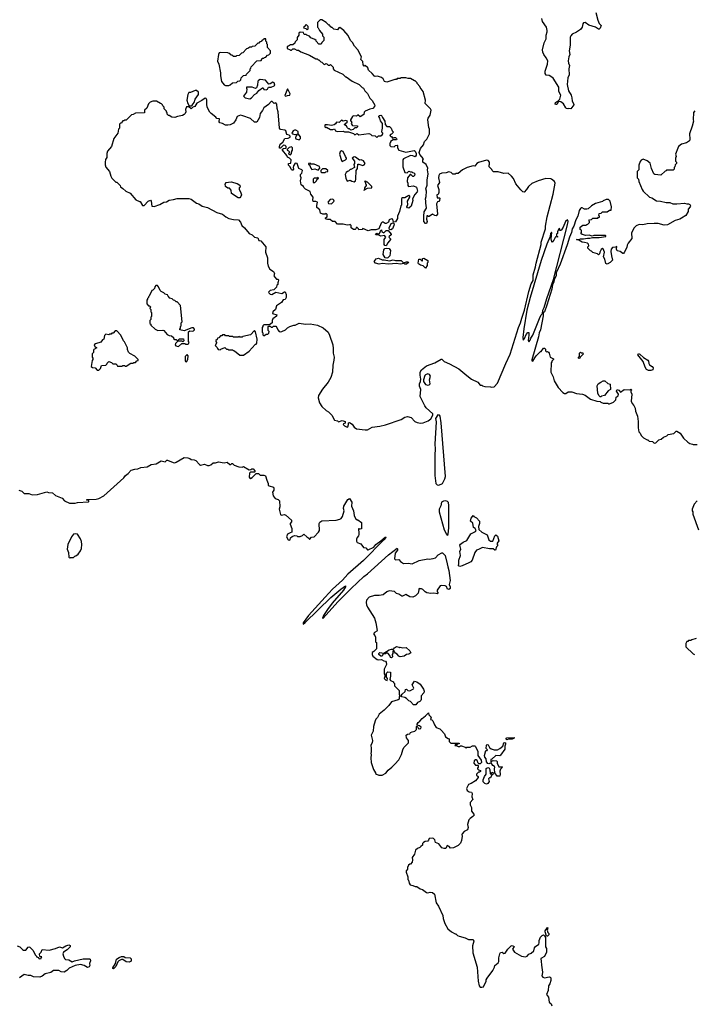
# Model space of a CAD drawing. Extents: x 2239831 to 2395310, y 665973 to 772585.
# Tile 4 of 144: x 2261157 to 2269768, y 681611 to 694171. Entities that reach past the tile are written whole.
import ezdxf

# ---------------------------------------------------------------- set-up
doc = ezdxf.new("R2010")
doc.units = 0

msp = doc.modelspace()

# ---------------------------------------------------------------- linework, layer by layer
at = {"layer": '0CON20XD'}
for points in [[(2268512, 694262), (2268535, 694165), (2268554, 694124), (2268580, 694095), (2268565, 694061), (2268555, 694051), (2268545, 694051), (2268505, 694077), (2268422, 694102), (2268375, 694137), (2268355, 694132), (2268345, 694118), (2268336, 694074), (2268316, 694044), (2268265, 694010), (2268208, 693985), (2268190, 693965), (2268184, 693946), (2268184, 693845), (2268172, 693775), (2268181, 693725), (2268166, 693695), (2268159, 693645), (2268163, 693615), (2268177, 693585), (2268166, 693544), (2268171, 693469), (2268155, 693430), (2268146, 693345), (2268164, 693264), (2268196, 693206), (2268206, 693175), (2268211, 693131), (2268232, 693095), (2268230, 693085), (2268190, 693035), (2268165, 693038), (2268155, 693032), (2268135, 693037), (2268127, 693045), (2268098, 693098), (2268065, 693124), (2268042, 693128), (2268030, 693120), (2268015, 693090), (2268005, 693087), (2267992, 693092), (2267998, 693115), (2268008, 693125), (2268028, 693132), (2268051, 693159), (2268066, 693206), (2268038, 693255), (2268038, 693308), (2267965, 693426), (2267935, 693446), (2267915, 693457), (2267878, 693465), (2267866, 693485), (2267866, 693515), (2267896, 693605), (2267897, 693647), (2267879, 693685), (2267846, 693725), (2267833, 693755), (2267830, 693785), (2267851, 693875), (2267879, 693925), (2267879, 693975), (2267890, 694015), (2267889, 694035), (2267881, 694075), (2267829, 694149), (2267822, 694185)], [(2265595, 688941), (2265655, 688971), (2265756, 688984), (2265825, 689002), (2266025, 689070), (2266075, 689100), (2266105, 689110), (2266155, 689098), (2266200, 689045), (2266231, 689031), (2266275, 689023), (2266305, 689028), (2266370, 689055), (2266405, 689080), (2266432, 689125), (2266432, 689142), (2266345, 689220), (2266328, 689245), (2266270, 689365), (2266278, 689455), (2266260, 689495), (2266260, 689525), (2266272, 689555), (2266277, 689585), (2266267, 689635), (2266269, 689675), (2266285, 689703), (2266350, 689755), (2266455, 689792), (2266535, 689840), (2266545, 689840), (2266575, 689812), (2266645, 689782), (2266762, 689715), (2266864, 689634), (2266924, 689584), (2267005, 689548), (2267035, 689510), (2267055, 689510), (2267065, 689500), (2267095, 689490), (2267165, 689488), (2267175, 689482), (2267212, 689488), (2267255, 689536), (2267361, 689785), (2267418, 689905), (2267522, 690245), (2267551, 690305), (2267565, 690364), (2267601, 690465), (2267655, 690705), (2267685, 690802), (2267697, 690823), (2267712, 690845), (2267713, 690915), (2267743, 691017), (2267748, 691065), (2267812, 691305), (2267814, 691335), (2267867, 691503), (2267867, 691535), (2267891, 691655), (2267966, 691945), (2267991, 692085), (2267985, 692107), (2267945, 692138), (2267935, 692142), (2267875, 692143), (2267773, 692117), (2267695, 692082), (2267652, 692045), (2267626, 692004), (2267595, 691972), (2267580, 691975), (2267552, 692002), (2267492, 692075), (2267462, 692145), (2267436, 692176), (2267392, 692212), (2267335, 692208), (2267265, 692228), (2267205, 692230), (2267190, 692245), (2267185, 692260), (2267148, 692295), (2267148, 692315), (2267156, 692326), (2267153, 692355), (2267135, 692373), (2267115, 692377), (2267015, 692348), (2266994, 692336), (2266967, 692303), (2266945, 692308), (2266870, 692285), (2266810, 692255), (2266755, 692210), (2266725, 692210), (2266715, 692200), (2266685, 692200), (2266665, 692220), (2266635, 692230), (2266602, 692218), (2266545, 692212), (2266515, 692199), (2266506, 692185), (2266504, 692155), (2266516, 692094), (2266490, 692055), (2266506, 692006), (2266508, 691965), (2266498, 691942), (2266480, 691935), (2266485, 691900), (2266515, 691900), (2266518, 691895), (2266517, 691863), (2266505, 691850), (2266492, 691848), (2266477, 691823), (2266489, 691691), (2266475, 691670), (2266455, 691673), (2266425, 691690), (2266385, 691662), (2266375, 691660), (2266365, 691670), (2266355, 691670), (2266350, 691625), (2266357, 691595), (2266348, 691572), (2266335, 691572), (2266314, 691595), (2266314, 691665), (2266322, 691718), (2266348, 691765), (2266347, 691805), (2266340, 691825), (2266343, 691855), (2266339, 691885), (2266347, 691917), (2266348, 691985), (2266342, 692015), (2266358, 692062), (2266358, 692125), (2266371, 692205), (2266363, 692255), (2266367, 692275), (2266345, 692322), (2266304, 692354), (2266302, 692385), (2266310, 692395), (2266263, 692453), (2266258, 692475), (2266274, 692526), (2266312, 692575), (2266326, 692615), (2266352, 692645), (2266388, 692715), (2266390, 692775), (2266380, 692795), (2266368, 692895), (2266372, 692915), (2266398, 692955), (2266408, 693015), (2266400, 693035), (2266333, 693103), (2266338, 693145), (2266308, 693255), (2266270, 693305), (2266265, 693320), (2266230, 693355), (2266230, 693365), (2266205, 693390), (2266195, 693390), (2266145, 693420), (2266115, 693420), (2266085, 693430), (2266025, 693430), (2266015, 693420), (2265975, 693420), (2265965, 693410), (2265945, 693410), (2265845, 693372), (2265815, 693382), (2265796, 693416), (2265775, 693432), (2265725, 693450), (2265695, 693448), (2265685, 693452), (2265656, 693486), (2265610, 693525), (2265600, 693555), (2265568, 693588), (2265555, 693580), (2265540, 693595), (2265537, 693637), (2265512, 693665), (2265518, 693695), (2265472, 693785), (2265430, 693835), (2265405, 693880), (2265380, 693905), (2265350, 693970), (2265293, 694033), (2265245, 694070), (2265232, 694068), (2265215, 694040), (2265165, 694050), (2265145, 694070), (2265135, 694070), (2265120, 694085), (2265115, 694100), (2265105, 694100), (2265070, 694135), (2265015, 694170), (2264992, 694168), (2264960, 694135), (2264960, 694075), (2264968, 694068), (2264982, 694032), (2265020, 693985), (2265020, 693965), (2265037, 693947), (2265040, 693935), (2265040, 693905), (2265012, 693878), (2265005, 693860), (2264975, 693860), (2264940, 693895), (2264940, 693905), (2264925, 693920), (2264875, 693940), (2264855, 693960), (2264822, 693972), (2264815, 693980), (2264792, 693982), (2264782, 693992), (2264778, 694008), (2264735, 694010), (2264722, 693998), (2264720, 693975), (2264700, 693945), (2264700, 693915), (2264672, 693888), (2264668, 693872), (2264645, 693850), (2264615, 693850), (2264588, 693832), (2264572, 693828), (2264570, 693805), (2264608, 693788), (2264615, 693780), (2264628, 693782), (2264645, 693800), (2264665, 693800), (2264695, 693780), (2264715, 693780), (2264745, 693760), (2264857, 693717), (2264935, 693670), (2264955, 693670), (2264965, 693660), (2264975, 693660), (2265002, 693632), (2265015, 693630), (2265045, 693600), (2265058, 693602), (2265065, 693610), (2265078, 693608), (2265095, 693590), (2265115, 693590), (2265125, 693600), (2265160, 693565), (2265160, 693545), (2265170, 693525), (2265280, 693475), (2265315, 693440), (2265325, 693440), (2265400, 693385), (2265490, 693345), (2265530, 693305), (2265546, 693296), (2265562, 693265), (2265595, 693230), (2265625, 693170), (2265655, 693140), (2265692, 693082), (2265688, 693065), (2265665, 693038), (2265625, 693029), (2265566, 693004), (2265555, 692990), (2265549, 692961), (2265505, 692932), (2265475, 692958), (2265455, 692940), (2265415, 692943), (2265403, 692935), (2265380, 692895), (2265380, 692885), (2265398, 692858), (2265390, 692845), (2265400, 692825), (2265405, 692820), (2265468, 692818), (2265470, 692805), (2265457, 692793), (2265435, 692790), (2265415, 692772), (2265385, 692760), (2265365, 692780), (2265355, 692780), (2265342, 692792), (2265325, 692820), (2265315, 692820), (2265300, 692835), (2265338, 692862), (2265340, 692875), (2265315, 692883), (2265287, 692877), (2265265, 692888), (2265235, 692860), (2265200, 692865), (2265188, 692842), (2265169, 692831), (2265135, 692822), (2265085, 692830), (2265055, 692828), (2265050, 692825), (2265052, 692802), (2265065, 692790), (2265075, 692800), (2265125, 692768), (2265155, 692770), (2265175, 692780), (2265190, 692755), (2265214, 692744), (2265285, 692750), (2265305, 692740), (2265355, 692740), (2265417, 692717), (2265435, 692700), (2265465, 692720), (2265485, 692700), (2265615, 692718), (2265635, 692710), (2265653, 692693), (2265695, 692690), (2265715, 692670), (2265735, 692690), (2265765, 692690), (2265785, 692702), (2265792, 692715), (2265792, 692725), (2265780, 692735), (2265778, 692745), (2265790, 692785), (2265788, 692845), (2265762, 692882), (2265754, 692914), (2265740, 692935), (2265745, 692947), (2265765, 692952), (2265777, 692947), (2265788, 692925), (2265818, 692875), (2265820, 692835), (2265845, 692810), (2265878, 692808), (2265900, 692785), (2265910, 692755), (2265927, 692737), (2265905, 692710), (2265892, 692708), (2265880, 692695), (2265895, 692680), (2265905, 692680), (2265915, 692660), (2265928, 692662), (2265935, 692670), (2265955, 692670), (2265967, 692657), (2265970, 692645), (2265965, 692640), (2265925, 692640), (2265890, 692615), (2265890, 692605), (2265880, 692595), (2265880, 692565), (2265895, 692552), (2265935, 692550), (2265952, 692568), (2265975, 692570), (2265980, 692565), (2265980, 692535), (2265998, 692508), (2266085, 692481), (2266193, 692503), (2266205, 692493), (2266218, 692465), (2266218, 692442), (2266205, 692420), (2266176, 692436), (2266145, 692437), (2266055, 692398), (2266048, 692385), (2266048, 692295), (2266075, 692220), (2266102, 692218), (2266125, 692240), (2266145, 692230), (2266165, 692230), (2266172, 692222), (2266188, 692218), (2266200, 692205), (2266197, 692183), (2266185, 692170), (2266175, 692170), (2266148, 692198), (2266142, 692198), (2266108, 692155), (2266102, 692105), (2266112, 692085), (2266110, 692055), (2266122, 692042), (2266185, 692050), (2266220, 692035), (2266234, 691985), (2266231, 691975), (2266199, 691941), (2266172, 691885), (2266177, 691865), (2266155, 691790), (2266125, 691767), (2266105, 691770), (2266100, 691785), (2266110, 691815), (2266108, 691855), (2266138, 691905), (2266135, 691920), (2266125, 691928), (2266075, 691898), (2266045, 691898), (2266032, 691888), (2266030, 691805), (2266023, 691797), (2266004, 691725)], [(2264825, 694040), (2264840, 694055), (2264840, 694085), (2264815, 694110), (2264802, 694098), (2264798, 694082), (2264782, 694078), (2264780, 694065), (2264808, 694058), (2264825, 694040)], [(2263825, 693332), (2263845, 693340), (2263873, 693367), (2263925, 693370), (2263942, 693388), (2263968, 693392), (2263980, 693405), (2263982, 693428), (2264012, 693458), (2264048, 693462), (2264052, 693478), (2264098, 693522), (2264100, 693545), (2264108, 693552), (2264112, 693568), (2264182, 693648), (2264238, 693652), (2264248, 693662), (2264252, 693678), (2264275, 693680), (2264282, 693688), (2264298, 693692), (2264322, 693718), (2264338, 693722), (2264358, 693742), (2264360, 693775), (2264320, 693815), (2264320, 693855), (2264312, 693862), (2264310, 693885), (2264300, 693895), (2264298, 693928), (2264272, 693928), (2264268, 693912), (2264252, 693908), (2264238, 693892), (2264222, 693888), (2264208, 693872), (2264195, 693870), (2264158, 693832), (2264125, 693830), (2264115, 693820), (2264095, 693820), (2264068, 693802), (2264052, 693798), (2264005, 693750), (2263990, 693745), (2263960, 693715), (2263925, 693710), (2263915, 693700), (2263885, 693700), (2263865, 693720), (2263852, 693722), (2263838, 693738), (2263822, 693742), (2263815, 693750), (2263725, 693752), (2263704, 693746), (2263694, 693726), (2263683, 693643), (2263698, 693605), (2263721, 693495), (2263719, 693455), (2263732, 693382), (2263765, 693340), (2263785, 693332), (2263825, 693332)], [(2264095, 693161), (2264115, 693172), (2264155, 693218), (2264185, 693232), (2264211, 693269), (2264255, 693300), (2264265, 693300), (2264275, 693280), (2264305, 693278), (2264320, 693285), (2264332, 693308), (2264365, 693308), (2264405, 693328), (2264412, 693335), (2264406, 693366), (2264388, 693372), (2264355, 693352), (2264335, 693350), (2264295, 693400), (2264225, 693407), (2264204, 693396), (2264198, 693385), (2264193, 693337), (2264180, 693300), (2264165, 693292), (2264125, 693308), (2264052, 693308), (2264050, 693295), (2264058, 693288), (2264052, 693245), (2264013, 693195), (2264035, 693173), (2264095, 693161)], [(2263345, 693070), (2263359, 693081), (2263382, 693115), (2263396, 693155), (2263440, 693215), (2263440, 693245), (2263415, 693268), (2263395, 693268), (2263335, 693242), (2263315, 693240), (2263302, 693215), (2263292, 693145), (2263303, 693103), (2263322, 693072), (2263345, 693070)], [(2264555, 693197), (2264575, 693204), (2264605, 693210), (2264609, 693225), (2264585, 693278), (2264575, 693288), (2264541, 693205), (2264545, 693198), (2264555, 693197)], [(2266004, 691725), (2265980, 691665), (2265978, 691635), (2265955, 691592), (2265930, 691590), (2265918, 691628), (2265905, 691630), (2265871, 691619), (2265863, 691587), (2265835, 691573), (2265823, 691573), (2265795, 691590), (2265785, 691590), (2265770, 691575), (2265740, 691505), (2265705, 691492), (2265645, 691490), (2265605, 691478), (2265535, 691508), (2265527, 691493), (2265485, 691490), (2265480, 691505), (2265465, 691520), (2265452, 691518), (2265448, 691502), (2265437, 691493), (2265417, 691493), (2265390, 691515), (2265387, 691547), (2265375, 691560), (2265367, 691553), (2265335, 691548), (2265285, 691563), (2265215, 691563), (2265185, 691598), (2265148, 691598), (2265122, 691622), (2265085, 691620), (2265070, 691625), (2265060, 691635), (2265060, 691645), (2265080, 691655), (2265080, 691685), (2265068, 691698), (2265055, 691690), (2265025, 691688), (2264995, 691702), (2264988, 691745), (2264950, 691775), (2264948, 691802), (2264960, 691845), (2264935, 691852), (2264905, 691850), (2264897, 691867), (2264902, 691905), (2264874, 691944), (2264865, 691980), (2264805, 692008), (2264785, 692030), (2264780, 692045), (2264748, 692065), (2264740, 692115), (2264750, 692155), (2264740, 692175), (2264740, 692195), (2264760, 692215), (2264768, 692245), (2264757, 692257), (2264722, 692272), (2264698, 692338), (2264675, 692340), (2264652, 692308), (2264648, 692285), (2264652, 692265), (2264645, 692250), (2264635, 692250), (2264625, 692260), (2264605, 692300), (2264590, 692315), (2264590, 692335), (2264618, 692342), (2264620, 692385), (2264600, 692405), (2264577, 692417), (2264565, 692440), (2264510, 692505), (2264512, 692518), (2264523, 692527), (2264558, 692532), (2264560, 692555), (2264547, 692567), (2264525, 692570), (2264485, 692530), (2264473, 692533), (2264472, 692555), (2264482, 692585), (2264515, 692610), (2264540, 692655), (2264585, 692660), (2264608, 692672), (2264610, 692685), (2264595, 692698), (2264567, 692707), (2264552, 692752), (2264542, 692762), (2264488, 692768), (2264472, 692785), (2264456, 692996), (2264443, 693037), (2264440, 693095), (2264425, 693110), (2264412, 693108), (2264405, 693100), (2264378, 693128), (2264365, 693128), (2264333, 693087), (2264274, 693046), (2264258, 693012), (2264228, 692975), (2264218, 692925), (2264185, 692862), (2264155, 692863), (2264105, 692910), (2264005, 692946), (2263975, 692951), (2263932, 692935), (2263917, 692895), (2263887, 692853), (2263845, 692831), (2263815, 692824), (2263785, 692827), (2263745, 692848), (2263710, 692855), (2263703, 692867), (2263706, 692906), (2263675, 692910), (2263659, 692929), (2263603, 692973), (2263583, 692993), (2263551, 693055), (2263544, 693095), (2263545, 693150), (2263536, 693166), (2263525, 693170), (2263481, 693139), (2263417, 693105), (2263391, 693065), (2263367, 693053), (2263345, 693032), (2263315, 693060), (2263285, 693060), (2263273, 693025), (2263276, 692994), (2263270, 692975), (2263258, 692962), (2263235, 692949), (2263173, 692937), (2263135, 692922), (2263098, 692928), (2263065, 692950), (2263055, 692950), (2263040, 692965), (2263040, 692985), (2263032, 692992), (2263030, 693005), (2263002, 693032), (2263000, 693055), (2262982, 693072), (2262980, 693085), (2262968, 693098), (2262952, 693102), (2262905, 693130), (2262855, 693130), (2262822, 693118), (2262802, 693098), (2262778, 693042), (2262750, 693015), (2262748, 692982), (2262635, 692980), (2262605, 692960), (2262582, 692958), (2262515, 692890), (2262495, 692890), (2262485, 692880), (2262475, 692880), (2262460, 692865), (2262455, 692850), (2262445, 692850), (2262432, 692838), (2262430, 692785), (2262420, 692775), (2262410, 692725), (2262360, 692655), (2262327, 692553), (2262278, 692492), (2262270, 692465), (2262268, 692415), (2262253, 692387), (2262248, 692355), (2262248, 692318), (2262258, 692288), (2262302, 692235), (2262320, 692175), (2262335, 692150), (2262385, 692100), (2262395, 692100), (2262440, 692055), (2262445, 692040), (2262475, 692018), (2262513, 691983), (2262568, 691958), (2262640, 691875), (2262685, 691850), (2262695, 691850), (2262725, 691800), (2262745, 691800), (2262795, 691858), (2262825, 691870), (2262836, 691856), (2262844, 691794), (2262875, 691787), (2262945, 691813), (2262995, 691842), (2263032, 691848), (2263065, 691870), (2263122, 691878), (2263165, 691892), (2263175, 691888), (2263315, 691890), (2263345, 691880), (2263412, 691832), (2263445, 691823), (2263485, 691793), (2263555, 691777), (2263675, 691713), (2263745, 691692), (2263786, 691656), (2263825, 691633), (2263885, 691620), (2263948, 691618), (2263977, 691587), (2263992, 691545), (2264028, 691515), (2264085, 691443), (2264125, 691427), (2264155, 691398), (2264195, 691390), (2264210, 691355), (2264235, 691350), (2264300, 691275), (2264294, 691206), (2264321, 691135), (2264318, 691065), (2264328, 691025), (2264350, 690990), (2264395, 690958), (2264410, 690935), (2264402, 690905), (2264412, 690885), (2264435, 690862), (2264455, 690860), (2264462, 690852), (2264458, 690825), (2264450, 690815), (2264450, 690795), (2264440, 690785), (2264435, 690760), (2264402, 690725), (2264355, 690716), (2264333, 690695), (2264337, 690685), (2264355, 690669), (2264375, 690666), (2264425, 690693), (2264505, 690678), (2264535, 690700), (2264545, 690700), (2264557, 690665), (2264558, 690625), (2264545, 690600), (2264522, 690598), (2264500, 690565), (2264435, 690520), (2264422, 690475), (2264388, 690445), (2264384, 690424), (2264440, 690405), (2264435, 690390), (2264390, 690355), (2264380, 690335), (2264378, 690302), (2264345, 690280), (2264275, 690280), (2264260, 690265), (2264260, 690255), (2264250, 690245), (2264250, 690185), (2264260, 690175), (2264262, 690152), (2264275, 690140), (2264305, 690160), (2264325, 690160), (2264338, 690172), (2264340, 690195), (2264330, 690205), (2264330, 690255), (2264335, 690260), (2264355, 690260), (2264365, 690250), (2264385, 690250), (2264395, 690260), (2264425, 690260), (2264440, 690245), (2264450, 690215), (2264470, 690195), (2264485, 690190), (2264505, 690192), (2264550, 690215), (2264575, 690240), (2264603, 690257), (2264655, 690272), (2264675, 690272), (2264725, 690298), (2264805, 690288), (2264865, 690292), (2264960, 690275), (2265032, 690242), (2265093, 690183), (2265113, 690145), (2265152, 690025), (2265160, 689975), (2265160, 689915), (2265173, 689865), (2265167, 689827), (2265153, 689765), (2265150, 689675), (2265127, 689605), (2265095, 689548), (2265022, 689458), (2264970, 689375), (2264968, 689348), (2264982, 689285), (2265012, 689235), (2265070, 689185), (2265099, 689169), (2265142, 689125), (2265175, 689062), (2265212, 689052), (2265225, 689040), (2265275, 689060), (2265310, 689045), (2265310, 689025), (2265290, 689015), (2265288, 689005), (2265305, 688988), (2265335, 688972), (2265345, 688978), (2265356, 689005), (2265352, 689028), (2265365, 689032), (2265402, 689012), (2265425, 688974), (2265455, 688953), (2265565, 688937), (2265595, 688941)], [(2269775, 693010), (2269758, 692985), (2269752, 692895), (2269760, 692875), (2269743, 692813), (2269709, 692715), (2269713, 692645), (2269707, 692625), (2269670, 692600), (2269605, 692582), (2269567, 692553), (2269556, 692534), (2269527, 692455), (2269538, 692425), (2269530, 692405), (2269530, 692365), (2269540, 692355), (2269540, 692335), (2269522, 692318), (2269520, 692295), (2269510, 692285), (2269510, 692265), (2269498, 692252), (2269415, 692250), (2269408, 692242), (2269395, 692240), (2269342, 692188), (2269265, 692198), (2269252, 692205), (2269223, 692273), (2269205, 692342), (2269165, 692372), (2269115, 692392), (2269091, 692379), (2269079, 692361), (2269062, 692315), (2269060, 692255), (2269040, 692235), (2269040, 692155), (2269057, 692137), (2269062, 692105), (2269101, 692005), (2269115, 691983), (2269195, 691907), (2269225, 691897), (2269285, 691862), (2269335, 691858), (2269408, 691838), (2269455, 691838), (2269495, 691822), (2269545, 691820), (2269645, 691830), (2269675, 691820), (2269695, 691822), (2269713, 691813), (2269720, 691795), (2269717, 691785), (2269688, 691755), (2269692, 691725), (2269662, 691675), (2269605, 691640), (2269585, 691626), (2269525, 691608), (2269425, 691552), (2269385, 691548), (2269305, 691572), (2269255, 691573), (2269165, 691567), (2269113, 691553), (2269065, 691557), (2269025, 691542), (2269000, 691515), (2268968, 691452), (2268972, 691378), (2268925, 691320), (2268912, 691295), (2268908, 691265), (2268875, 691200), (2268865, 691190), (2268855, 691190), (2268822, 691212), (2268785, 691224), (2268776, 691244), (2268778, 691278), (2268763, 691267), (2268725, 691265), (2268708, 691245), (2268703, 691215), (2268710, 691160), (2268725, 691105), (2268695, 691075), (2268655, 691053), (2268641, 691061), (2268625, 691118), (2268608, 691145), (2268622, 691205), (2268605, 691248), (2268595, 691252), (2268581, 691239), (2268562, 691205), (2268560, 691185), (2268545, 691170), (2268532, 691182), (2268475, 691200), (2268458, 691218), (2268442, 691222), (2268410, 691255), (2268410, 691275), (2268420, 691285), (2268418, 691308), (2268405, 691320), (2268365, 691328), (2268335, 691332), (2268295, 691360), (2268263, 691367), (2268293, 691367), (2268314, 691376), (2268355, 691376), (2268405, 691386), (2268436, 691384), (2268467, 691393), (2268555, 691391), (2268640, 691405), (2268640, 691415), (2268633, 691417), (2268485, 691418), (2268465, 691410), (2268425, 691422), (2268385, 691420), (2268335, 691430), (2268320, 691445), (2268330, 691455), (2268330, 691485), (2268310, 691495), (2268310, 691525), (2268345, 691550), (2268385, 691550), (2268395, 691560), (2268408, 691562), (2268430, 691585), (2268430, 691595), (2268420, 691605), (2268432, 691618), (2268455, 691620), (2268475, 691640), (2268535, 691640), (2268545, 691650), (2268558, 691652), (2268560, 691665), (2268550, 691675), (2268552, 691698), (2268578, 691702), (2268595, 691720), (2268655, 691720), (2268685, 691740), (2268708, 691742), (2268712, 691785), (2268696, 691855), (2268675, 691877), (2268645, 691877), (2268605, 691860), (2268595, 691850), (2268505, 691828), (2268455, 691798), (2268415, 691760), (2268397, 691753), (2268365, 691752), (2268335, 691770), (2268325, 691770), (2268315, 691761), (2268298, 691735), (2268282, 691665), (2268255, 691616), (2268231, 691539), (2268211, 691505), (2268202, 691455), (2268175, 691395), (2268145, 691300), (2268055, 691052), (2268007, 690943), (2268003, 690905), (2267979, 690855), (2267975, 690821), (2267958, 690795), (2267951, 690735), (2267885, 690531), (2267855, 690446), (2267838, 690432), (2267839, 690395), (2267806, 690215), (2267790, 690175), (2267780, 690125), (2267694, 689834), (2267695, 689818), (2267705, 689814), (2267734, 689856)], [(2264725, 692640), (2264740, 692655), (2264742, 692675), (2264710, 692715), (2264710, 692745), (2264683, 692763), (2264665, 692762), (2264646, 692754), (2264633, 692733), (2264632, 692725), (2264644, 692714), (2264665, 692708), (2264695, 692710), (2264700, 692705), (2264683, 692687), (2264678, 692665), (2264682, 692652), (2264725, 692640)], [(2264615, 692448), (2264627, 692463), (2264630, 692495), (2264640, 692505), (2264638, 692535), (2264625, 692550), (2264595, 692540), (2264570, 692515), (2264570, 692505), (2264588, 692498), (2264600, 692485), (2264590, 692455), (2264615, 692448)], [(2265275, 692360), (2265315, 692382), (2265330, 692395), (2265330, 692405), (2265314, 692424), (2265288, 692488), (2265265, 692498), (2265248, 692485), (2265240, 692455), (2265264, 692374), (2265275, 692360)], [(2264965, 692252), (2264988, 692275), (2264985, 692298), (2264916, 692326), (2264875, 692330), (2264865, 692340), (2264842, 692338), (2264842, 692322), (2264858, 692318), (2264872, 692275), (2264885, 692260), (2264925, 692268), (2264965, 692252)], [(2265425, 692103), (2265442, 692115), (2265448, 692135), (2265450, 692245), (2265467, 692273), (2265472, 692328), (2265485, 692330), (2265535, 692312), (2265555, 692320), (2265568, 692335), (2265545, 692372), (2265515, 692382), (2265495, 692380), (2265445, 692417), (2265425, 692422), (2265402, 692405), (2265430, 692365), (2265430, 692335), (2265422, 692325), (2265430, 692285), (2265385, 692260), (2265375, 692260), (2265355, 692240), (2265340, 692235), (2265325, 692220), (2265313, 692195), (2265318, 692148), (2265335, 692110), (2265375, 692122), (2265395, 692110), (2265425, 692103)], [(2265055, 692220), (2265065, 692230), (2265090, 692235), (2265090, 692245), (2265065, 692270), (2265023, 692267), (2265000, 692245), (2265002, 692232), (2265013, 692223), (2265055, 692220)], [(2263965, 691900), (2263945, 691900), (2263860, 691955), (2263858, 691998), (2263835, 692020), (2263815, 692020), (2263783, 692043), (2263780, 692075), (2263788, 692082), (2263790, 692095), (2263855, 692102), (2263932, 692082), (2263968, 692058), (2263970, 692035), (2263960, 692025), (2263960, 692005), (2263977, 691977), (2263988, 691935), (2263980, 691915), (2263965, 691900)], [(2264903, 692093), (2264925, 692093), (2264946, 692114), (2264952, 692138), (2264970, 692145), (2264965, 692160), (2264955, 692150), (2264915, 692150), (2264903, 692137), (2264903, 692093)], [(2265555, 691990), (2265560, 692000), (2265595, 692020), (2265650, 692025), (2265650, 692045), (2265595, 692100), (2265582, 692102), (2265575, 692110), (2265560, 692105), (2265570, 692095), (2265570, 692075), (2265578, 692068), (2265580, 692055), (2265560, 692025), (2265560, 692000), (2265550, 691995), (2265555, 691990)], [(2265135, 691820), (2265170, 691855), (2265168, 691868), (2265155, 691880), (2265122, 691878), (2265090, 691845), (2265100, 691825), (2265135, 691820)], [(2265895, 691492), (2265876, 691496), (2265873, 691517), (2265899, 691571), (2265925, 691580), (2265938, 691568), (2265934, 691545), (2265916, 691505), (2265895, 691492)], [(2267655, 690060), (2267675, 690082), (2267682, 690108), (2267705, 690147), (2267791, 690359), (2267814, 690406), (2267832, 690425), (2267834, 690465), (2267852, 690498), (2267885, 690613), (2267971, 690855), (2268146, 691536), (2268156, 691596), (2268148, 691618), (2268124, 691596), (2268096, 691525), (2268075, 691490), (2268065, 691480), (2268052, 691482), (2268050, 691505), (2268042, 691508), (2268023, 691467), (2268020, 691445), (2268010, 691435), (2268010, 691415), (2268020, 691405), (2268020, 691395), (2267995, 691400), (2267975, 691358), (2267955, 691332), (2267948, 691338), (2267942, 691375), (2267950, 691455), (2267945, 691458), (2267934, 691445), (2267930, 691405), (2267885, 691308), (2267815, 691100), (2267674, 690626), (2267631, 690465), (2267594, 690226), (2267580, 690115), (2267583, 690083), (2267600, 690105), (2267623, 690155), (2267645, 690180), (2267655, 690180), (2267657, 690145), (2267648, 690078), (2267655, 690060)], [(2265835, 691287), (2265819, 691289), (2265809, 691305), (2265810, 691365), (2265830, 691395), (2265815, 691420), (2265765, 691410), (2265742, 691422), (2265702, 691425), (2265700, 691435), (2265715, 691448), (2265725, 691440), (2265745, 691440), (2265760, 691455), (2265762, 691478), (2265775, 691490), (2265780, 691465), (2265805, 691450), (2265835, 691483), (2265862, 691482), (2265900, 691435), (2265900, 691425), (2265872, 691405), (2265870, 691395), (2265890, 691375), (2265890, 691365), (2265855, 691323), (2265835, 691287)], [(2265845, 691127), (2265822, 691132), (2265797, 691175), (2265806, 691234), (2265819, 691251), (2265835, 691258), (2265871, 691251), (2265888, 691225), (2265882, 691158), (2265855, 691132), (2265845, 691127)], [(2266015, 691051), (2265965, 691060), (2265865, 691052), (2265785, 691062), (2265746, 691054), (2265697, 691067), (2265682, 691085), (2265708, 691122), (2265735, 691127), (2265785, 691106), (2265809, 691109), (2265876, 691096), (2265925, 691106), (2265955, 691097), (2266025, 691100), (2266055, 691068), (2266095, 691080), (2266115, 691080), (2266118, 691072), (2266095, 691052), (2266074, 691054), (2266065, 691060), (2266015, 691051)], [(2266335, 691000), (2266305, 691032), (2266275, 691038), (2266248, 691055), (2266242, 691065), (2266250, 691115), (2266267, 691117), (2266295, 691090), (2266300, 691095), (2266300, 691125), (2266315, 691130), (2266365, 691100), (2266368, 691075), (2266360, 691065), (2266358, 691035), (2266335, 691000)], [(2263185, 690000), (2263225, 690040), (2263265, 690040), (2263275, 690030), (2263305, 690030), (2263310, 690035), (2263318, 690055), (2263310, 690065), (2263313, 690187), (2263328, 690202), (2263365, 690198), (2263377, 690203), (2263390, 690215), (2263390, 690225), (2263375, 690238), (2263355, 690242), (2263255, 690202), (2263200, 690215), (2263200, 690225), (2263210, 690235), (2263210, 690255), (2263220, 690265), (2263220, 690305), (2263230, 690315), (2263210, 690525), (2263165, 690570), (2263155, 690570), (2263135, 690590), (2263122, 690592), (2263105, 690610), (2263075, 690620), (2263052, 690642), (2263045, 690660), (2263015, 690670), (2262998, 690688), (2262962, 690702), (2262950, 690715), (2262930, 690765), (2262915, 690780), (2262895, 690780), (2262880, 690765), (2262878, 690742), (2262858, 690722), (2262842, 690718), (2262810, 690645), (2262800, 690635), (2262800, 690625), (2262790, 690615), (2262790, 690605), (2262780, 690595), (2262780, 690545), (2262802, 690522), (2262815, 690520), (2262828, 690508), (2262820, 690485), (2262830, 690475), (2262830, 690445), (2262840, 690435), (2262840, 690385), (2262830, 690375), (2262830, 690345), (2262820, 690335), (2262820, 690295), (2262830, 690285), (2262830, 690275), (2262885, 690222), (2262918, 690208), (2262985, 690212), (2262995, 690208), (2263038, 690155), (2263065, 690142), (2263095, 690140), (2263118, 690118), (2263120, 690105), (2263135, 690090), (2263155, 690090), (2263165, 690080), (2263175, 690080), (2263195, 690100), (2263248, 690098), (2263250, 690075), (2263238, 690062), (2263225, 690070), (2263175, 690070), (2263145, 690040), (2263142, 690025), (2263151, 690011), (2263185, 690000)], [(2262165, 689700), (2262188, 689722), (2262202, 689758), (2262258, 689762), (2262270, 689775), (2262272, 689788), (2262295, 689810), (2262327, 689797), (2262345, 689780), (2262385, 689780), (2262400, 689765), (2262405, 689750), (2262465, 689750), (2262475, 689760), (2262495, 689760), (2262505, 689750), (2262515, 689750), (2262575, 689790), (2262605, 689790), (2262615, 689800), (2262635, 689800), (2262652, 689818), (2262670, 689825), (2262668, 689838), (2262625, 689880), (2262563, 689913), (2262545, 689930), (2262532, 689965), (2262532, 689985), (2262495, 690060), (2262480, 690075), (2262448, 690148), (2262395, 690200), (2262375, 690200), (2262348, 690172), (2262335, 690170), (2262325, 690160), (2262305, 690160), (2262295, 690150), (2262255, 690160), (2262238, 690142), (2262230, 690095), (2262212, 690085), (2262193, 690057), (2262125, 690038), (2262108, 690022), (2262115, 690000), (2262140, 689985), (2262102, 689965), (2262098, 689955), (2262100, 689925), (2262083, 689907), (2262080, 689865), (2262090, 689855), (2262090, 689835), (2262080, 689825), (2262070, 689745), (2262085, 689732), (2262118, 689728), (2262145, 689700), (2262165, 689700)], [(2264015, 689890), (2264086, 689944), (2264162, 690028), (2264175, 690030), (2264182, 690045), (2264188, 690095), (2264165, 690190), (2264155, 690208), (2264105, 690150), (2264005, 690130), (2263995, 690120), (2263965, 690120), (2263955, 690130), (2263945, 690120), (2263885, 690120), (2263875, 690130), (2263835, 690130), (2263825, 690140), (2263785, 690140), (2263775, 690150), (2263745, 690150), (2263735, 690140), (2263722, 690138), (2263698, 690112), (2263682, 690108), (2263678, 690092), (2263662, 690078), (2263660, 690065), (2263670, 690055), (2263670, 690045), (2263650, 690015), (2263678, 689988), (2263680, 689975), (2263692, 689962), (2263715, 689960), (2263725, 689970), (2263775, 689990), (2263795, 689970), (2263815, 689970), (2263825, 689960), (2263875, 689960), (2263885, 689950), (2263898, 689948), (2263965, 689890), (2264015, 689890)], [(2267734, 689856), (2267750, 689885), (2267805, 689940), (2267815, 689940), (2267845, 689980), (2267855, 689980), (2267868, 689968), (2267870, 689945), (2267882, 689932), (2267895, 689940), (2267908, 689928), (2267917, 689917), (2267927, 689867), (2267970, 689845), (2267970, 689835), (2267950, 689815), (2267950, 689805), (2267940, 689795), (2267938, 689675), (2267968, 689615), (2267978, 689565), (2268031, 689481), (2268090, 689415), (2268113, 689403), (2268127, 689403), (2268158, 689422), (2268205, 689422), (2268265, 689402), (2268342, 689392), (2268375, 689380), (2268445, 689332), (2268523, 689303), (2268565, 689300), (2268575, 689290), (2268605, 689280), (2268665, 689280), (2268675, 689270), (2268685, 689270), (2268735, 689290), (2268765, 689320), (2268772, 689355), (2268797, 689373), (2268800, 689395), (2268774, 689434), (2268785, 689452), (2268805, 689447), (2268825, 689420), (2268875, 689452), (2268945, 689450), (2268958, 689458), (2268970, 689445), (2268960, 689435), (2268960, 689425), (2268972, 689395), (2268964, 689304), (2268974, 689274), (2268995, 689250), (2269012, 689215), (2269018, 689175), (2269042, 689115), (2269052, 689045), (2269052, 688965), (2269062, 688915), (2269077, 688897), (2269090, 688865), (2269120, 688835), (2269165, 688810), (2269175, 688810), (2269193, 688793), (2269235, 688790), (2269250, 688775), (2269265, 688770), (2269277, 688773), (2269315, 688810), (2269345, 688820), (2269373, 688847), (2269417, 688863), (2269435, 688878), (2269505, 688892), (2269535, 688920), (2269545, 688922), (2269586, 688896), (2269631, 688831), (2269685, 688780), (2269713, 688763), (2269747, 688757), (2269755, 688750), (2269805, 688750)], [(2268295, 689850), (2268290, 689855), (2268290, 689865), (2268302, 689878), (2268303, 689917), (2268315, 689930), (2268325, 689920), (2268345, 689920), (2268350, 689905), (2268312, 689868), (2268305, 689852), (2268295, 689850)], [(2263285, 689808), (2263303, 689835), (2263307, 689885), (2263295, 689902), (2263268, 689875), (2263268, 689825), (2263275, 689810), (2263285, 689808)], [(2269185, 689694), (2269160, 689710), (2269140, 689740), (2269115, 689812), (2269048, 689895), (2269055, 689912), (2269075, 689906), (2269121, 689861), (2269175, 689828), (2269184, 689814), (2269186, 689785), (2269195, 689767), (2269231, 689745), (2269241, 689731), (2269238, 689705), (2269215, 689694), (2269185, 689694)], [(2266365, 689509), (2266385, 689511), (2266396, 689525), (2266388, 689575), (2266399, 689625), (2266386, 689645), (2266365, 689653), (2266338, 689642), (2266329, 689631), (2266311, 689575), (2266312, 689555), (2266336, 689517), (2266365, 689509)], [(2268575, 689360), (2268565, 689360), (2268550, 689375), (2268538, 689405), (2268528, 689502), (2268540, 689525), (2268575, 689548), (2268605, 689562), (2268625, 689562), (2268665, 689530), (2268695, 689520), (2268700, 689455), (2268670, 689435), (2268620, 689375), (2268583, 689367), (2268575, 689360)], [(2266505, 688234), (2266555, 688255), (2266585, 688315), (2266593, 688345), (2266537, 689027), (2266524, 689114), (2266515, 689128), (2266495, 689130), (2266466, 689084), (2266472, 689042), (2266457, 688755), (2266462, 688695), (2266456, 688615), (2266456, 688355), (2266468, 688255), (2266485, 688236), (2266505, 688234)], [(2261145, 688170), (2261185, 688158), (2261215, 688128), (2261275, 688127), (2261315, 688110), (2261383, 688113), (2261505, 688150), (2261525, 688140), (2261577, 688137), (2261615, 688100), (2261697, 688067), (2261730, 688035), (2261794, 688004), (2261865, 688003), (2261895, 688013), (2262035, 688020), (2262040, 688025), (2262038, 688038), (2262015, 688040), (2262010, 688045), (2262015, 688050), (2262135, 688054), (2262165, 688061), (2262230, 688095), (2262485, 688326), (2262506, 688355), (2262540, 688380), (2262580, 688425), (2262625, 688438), (2262665, 688440), (2262705, 688459), (2262785, 688468), (2262835, 688497), (2262900, 688505), (2262963, 688543), (2263015, 688532), (2263035, 688550), (2263045, 688550), (2263114, 688524), (2263135, 688520), (2263155, 688527), (2263255, 688588), (2263305, 688583), (2263330, 688575), (2263345, 688562), (2263385, 688558), (2263406, 688546), (2263452, 688495), (2263465, 688490), (2263515, 688502), (2263555, 688483), (2263575, 688483), (2263598, 688492), (2263625, 688520), (2263655, 688517), (2263695, 688529), (2263765, 688518), (2263805, 688528), (2263838, 688498), (2263852, 688498), (2263865, 688510), (2263875, 688510), (2263895, 688490), (2263955, 688469), (2263995, 688463), (2264015, 688472), (2264085, 688430), (2264107, 688433), (2264118, 688442), (2264135, 688440), (2264160, 688415), (2264160, 688405), (2264155, 688400), (2264105, 688398), (2264092, 688388), (2264086, 688336), (2264095, 688322), (2264105, 688320), (2264125, 688330), (2264175, 688380), (2264205, 688380), (2264225, 688360), (2264275, 688360), (2264295, 688352), (2264311, 688295), (2264330, 688255), (2264330, 688235), (2264343, 688223), (2264395, 688208), (2264402, 688195), (2264402, 688168), (2264382, 688145), (2264392, 688095), (2264418, 688065), (2264455, 688050), (2264473, 688035), (2264479, 687955), (2264470, 687925), (2264485, 687860), (2264495, 687850), (2264535, 687857), (2264555, 687852), (2264627, 687787), (2264628, 687765), (2264610, 687745), (2264610, 687735), (2264632, 687682), (2264630, 687635), (2264610, 687625), (2264574, 687606), (2264563, 687575), (2264582, 687535), (2264595, 687530), (2264610, 687535), (2264615, 687560), (2264635, 687578), (2264665, 687590), (2264695, 687588), (2264705, 687578), (2264735, 687578), (2264765, 687590), (2264785, 687610), (2264820, 687575), (2264848, 687558), (2264855, 687540), (2264882, 687568), (2264915, 687572), (2264972, 687635), (2264982, 687655), (2264980, 687745), (2264987, 687763), (2265015, 687777), (2265197, 687787), (2265242, 687798), (2265260, 687810), (2265278, 687835), (2265300, 687905), (2265290, 687935), (2265294, 687965), (2265345, 688050), (2265365, 688061), (2265397, 688015), (2265392, 687965), (2265419, 687905), (2265428, 687845), (2265445, 687810), (2265465, 687790), (2265475, 687790), (2265520, 687755), (2265518, 687675), (2265505, 687670), (2265495, 687670), (2265485, 687680), (2265480, 687675), (2265480, 687655), (2265488, 687648), (2265488, 687605), (2265480, 687585), (2265463, 687567), (2265458, 687545), (2265457, 687517), (2265465, 687500), (2265510, 687485), (2265547, 687437), (2265575, 687432), (2265598, 687408), (2265605, 687407), (2265678, 687442), (2265705, 687478), (2265768, 687522), (2265825, 687572), (2265829, 687565), (2265806, 687535), (2265546, 687274), (2265345, 687097), (2265279, 687021), (2265151, 686905), (2265055, 686806), (2264845, 686570), (2264774, 686475), (2264775, 686460), (2264800, 686480), (2265130, 686800), (2265254, 686906), (2265315, 686947), (2265316, 686935), (2265290, 686895), (2265145, 686726), (2265085, 686646), (2265035, 686572), (2265020, 686535), (2265025, 686532), (2265220, 686750), (2265388, 686915), (2265550, 687070), (2265595, 687103), (2265864, 687346), (2265975, 687431), (2265981, 687421), (2265980, 687405), (2265949, 687365), (2265942, 687295), (2265955, 687282), (2265995, 687286), (2266018, 687258), (2266055, 687234), (2266115, 687237), (2266165, 687230), (2266255, 687274), (2266365, 687293), (2266385, 687290), (2266435, 687297), (2266465, 687308), (2266500, 687345), (2266545, 687370), (2266555, 687369), (2266587, 687335), (2266615, 687231), (2266620, 687190), (2266634, 687145), (2266651, 687015), (2266641, 686965), (2266651, 686935), (2266650, 686915), (2266635, 686904), (2266616, 686906), (2266605, 686940), (2266589, 686949), (2266545, 686953), (2266525, 686948), (2266486, 686895), (2266484, 686874), (2266498, 686855), (2266492, 686848), (2266445, 686856), (2266405, 686851), (2266355, 686859), (2266332, 686872), (2266304, 686904), (2266285, 686912), (2266262, 686912), (2266255, 686920), (2266243, 686855), (2266210, 686820), (2266175, 686804), (2266135, 686808), (2266085, 686839), (2266045, 686816), (2266035, 686817), (2265995, 686842), (2265965, 686850), (2265940, 686875), (2265875, 686887), (2265845, 686873), (2265795, 686833), (2265745, 686826), (2265685, 686826), (2265617, 686803), (2265582, 686765), (2265578, 686735), (2265584, 686705), (2265596, 686675), (2265684, 686535), (2265705, 686478), (2265720, 686380), (2265715, 686370), (2265687, 686355), (2265672, 686335), (2265690, 686315), (2265698, 686295), (2265700, 686235), (2265710, 686225), (2265710, 686145), (2265679, 686111), (2265655, 686098), (2265654, 686075), (2265665, 686053), (2265719, 686009), (2265735, 686003), (2265775, 686010), (2265803, 685993), (2265825, 685988), (2265836, 685976), (2265838, 685945), (2265808, 685885), (2265808, 685828), (2265820, 685805), (2265811, 685765), (2265825, 685748), (2265848, 685742), (2265850, 685765), (2265840, 685785), (2265840, 685835), (2265855, 685850), (2265888, 685848), (2265890, 685795), (2265880, 685755), (2265892, 685742), (2265930, 685725), (2265930, 685715), (2265940, 685705), (2265942, 685675), (2266000, 685615), (2266002, 685565), (2266010, 685545), (2266000, 685535), (2266000, 685505), (2265990, 685495), (2265905, 685468), (2265869, 685421), (2265809, 685361), (2265747, 685313), (2265725, 685270), (2265705, 685250), (2265693, 685227), (2265672, 685155), (2265668, 685095), (2265642, 685045), (2265662, 684975), (2265658, 684945), (2265638, 684915), (2265643, 684875), (2265642, 684825), (2265638, 684815), (2265642, 684795), (2265638, 684755), (2265642, 684695), (2265672, 684605), (2265700, 684565), (2265700, 684555), (2265710, 684545), (2265743, 684533), (2265782, 684532), (2265829, 684561), (2265861, 684599), (2265906, 684634), (2265946, 684674), (2265995, 684730), (2266032, 684798), (2266048, 684855), (2266062, 684885), (2266118, 684945), (2266118, 684975), (2266095, 685010), (2266090, 685045), (2266105, 685058), (2266135, 685060), (2266144, 685076), (2266165, 685088), (2266200, 685095), (2266220, 685115), (2266220, 685155), (2266225, 685160), (2266238, 685148), (2266245, 685130), (2266265, 685124), (2266279, 685131), (2266280, 685145), (2266260, 685165), (2266232, 685172), (2266232, 685185), (2266244, 685206), (2266266, 685224), (2266294, 685256), (2266339, 685291), (2266375, 685330), (2266380, 685305), (2266410, 685275), (2266400, 685245), (2266418, 685238), (2266430, 685225), (2266450, 685175), (2266475, 685142), (2266520, 685125), (2266539, 685109), (2266579, 685059), (2266594, 685024), (2266625, 685000), (2266638, 684998), (2266640, 684965), (2266662, 684942), (2266765, 684940), (2266768, 684932), (2266745, 684930), (2266735, 684920), (2266715, 684920), (2266712, 684912), (2266735, 684910), (2266755, 684900), (2266775, 684900), (2266785, 684910), (2266795, 684910), (2266845, 684890), (2266855, 684880), (2266865, 684890), (2266905, 684890), (2266935, 684908), (2266965, 684908), (2266975, 684900), (2267006, 684836), (2267003, 684783), (2267046, 684726), (2267053, 684695), (2267035, 684678), (2267018, 684678), (2267008, 684688), (2266995, 684720), (2266985, 684730), (2266975, 684730), (2266960, 684715), (2266952, 684685), (2266975, 684660), (2267005, 684660), (2267010, 684655)], [(2266615, 687597), (2266625, 687603), (2266635, 687695), (2266636, 687975), (2266630, 688010), (2266618, 688025), (2266595, 688032), (2266565, 688031), (2266541, 688015), (2266531, 687969), (2266511, 687925), (2266513, 687893), (2266574, 687665), (2266605, 687606), (2266615, 687597)], [(2269805, 688032), (2269765, 687990), (2269740, 687925), (2269740, 687905), (2269750, 687895), (2269750, 687865), (2269820, 687665)], [(2266775, 687197), (2266758, 687205), (2266763, 687235), (2266761, 687275), (2266783, 687335), (2266774, 687386), (2266790, 687415), (2266774, 687466), (2266785, 687482), (2266818, 687505), (2266863, 687527), (2266917, 687613), (2266975, 687642), (2266982, 687655), (2266969, 687679), (2266948, 687695), (2266939, 687749), (2266913, 687775), (2266918, 687812), (2266938, 687832), (2266945, 687848), (2266952, 687832), (2266988, 687815), (2267027, 687775), (2267026, 687744), (2267012, 687705), (2267019, 687669), (2267055, 687632), (2267125, 687600), (2267147, 687537), (2267165, 687520), (2267195, 687520), (2267222, 687588), (2267235, 687600), (2267255, 687583), (2267272, 687525), (2267252, 687495), (2267250, 687475), (2267260, 687465), (2267243, 687447), (2267230, 687405), (2267220, 687405), (2267199, 687419), (2267155, 687421), (2267065, 687439), (2267015, 687411), (2266986, 687404), (2266966, 687375), (2266934, 687276), (2266915, 687254), (2266891, 687241), (2266805, 687203), (2266775, 687197)], [(2261795, 687300), (2261805, 687310), (2261845, 687310), (2261862, 687328), (2261875, 687330), (2261902, 687355), (2261932, 687395), (2261947, 687425), (2261952, 687475), (2261946, 687516), (2261935, 687550), (2261895, 687610), (2261865, 687612), (2261844, 687606), (2261818, 687575), (2261772, 687475), (2261763, 687415), (2261778, 687375), (2261783, 687313), (2261795, 687300)], [(2265905, 686032), (2265892, 686035), (2265882, 686062), (2265855, 686090), (2265835, 686090), (2265825, 686080), (2265795, 686080), (2265785, 686050), (2265765, 686052), (2265740, 686075), (2265740, 686085), (2265755, 686098), (2265805, 686090), (2265875, 686132), (2265905, 686142), (2265928, 686142), (2265941, 686159), (2265965, 686173), (2265997, 686167), (2266005, 686160), (2266015, 686168), (2266045, 686158), (2266092, 686162), (2266135, 686120), (2266150, 686095), (2266125, 686078), (2266095, 686072), (2266065, 686053), (2266015, 686044), (2265995, 686052), (2265976, 686076), (2265952, 686092), (2265940, 686105), (2265938, 686118), (2265925, 686120), (2265920, 686115), (2265920, 686085), (2265910, 686075), (2265917, 686045), (2265905, 686032)], [(2269793, 686277), (2269735, 686260), (2269725, 686250), (2269695, 686250), (2269685, 686240), (2269675, 686240), (2269660, 686215), (2269662, 686172), (2269752, 686082), (2269772, 686072)], [(2266215, 685430), (2266185, 685430), (2266145, 685472), (2266125, 685482), (2266095, 685513), (2266075, 685526), (2266033, 685533), (2266028, 685545), (2266041, 685569), (2266078, 685602), (2266082, 685628), (2266095, 685630), (2266112, 685612), (2266135, 685608), (2266182, 685635), (2266187, 685645), (2266167, 685685), (2266196, 685734), (2266225, 685726), (2266267, 685695), (2266311, 685631), (2266319, 685605), (2266314, 685586), (2266282, 685545), (2266283, 685497), (2266278, 685485), (2266265, 685472), (2266235, 685460), (2266215, 685430)], [(2267285, 684520), (2267252, 684522), (2267220, 684565), (2267218, 684615), (2267222, 684635), (2267218, 684645), (2267197, 684657), (2267175, 684690), (2267145, 684680), (2267133, 684683), (2267117, 684705), (2267112, 684742), (2267094, 684764), (2267090, 684785), (2267105, 684850), (2267125, 684850), (2267128, 684855), (2267110, 684875), (2267114, 684916), (2267123, 684927), (2267135, 684922), (2267156, 684886), (2267175, 684869), (2267215, 684858), (2267254, 684856), (2267285, 684873), (2267322, 684905), (2267338, 684945), (2267345, 684950), (2267358, 684945), (2267359, 684931), (2267348, 684905), (2267350, 684865), (2267295, 684787), (2267285, 684781), (2267235, 684783), (2267185, 684738), (2267170, 684735), (2267172, 684702), (2267201, 684719), (2267246, 684716), (2267252, 684705), (2267250, 684685), (2267271, 684641), (2267315, 684640), (2267320, 684635), (2267295, 684610), (2267284, 684586), (2267292, 684545), (2267285, 684520)], [(2267375, 684983), (2267364, 684995), (2267375, 685010), (2267470, 685015), (2267470, 685005), (2267445, 684992), (2267397, 684993), (2267375, 684983)], [(2267010, 684655), (2267010, 684635), (2267000, 684625), (2267000, 684615), (2267013, 684603), (2267040, 684595), (2267038, 684582), (2267025, 684570), (2267015, 684570), (2266990, 684545), (2266990, 684535), (2267008, 684518), (2267010, 684505), (2266975, 684462), (2266921, 684429), (2266884, 684416), (2266862, 684365), (2266870, 684340), (2266895, 684323), (2266925, 684318), (2266932, 684302), (2266928, 684258), (2266942, 684225), (2266908, 684185), (2266907, 684157), (2266923, 684123), (2266923, 684075), (2266956, 684036), (2266957, 684025), (2266942, 684005), (2266905, 683982), (2266892, 683965), (2266874, 683906), (2266880, 683865), (2266874, 683836), (2266830, 683815), (2266803, 683785), (2266800, 683775), (2266807, 683755), (2266798, 683702), (2266782, 683668), (2266752, 683638), (2266695, 683608), (2266655, 683602), (2266640, 683625), (2266615, 683637), (2266595, 683600), (2266575, 683598), (2266545, 683608), (2266508, 683658), (2266464, 683674), (2266457, 683707), (2266440, 683725), (2266425, 683732), (2266385, 683728), (2266377, 683703), (2266365, 683690), (2266333, 683687), (2266310, 683675), (2266298, 683662), (2266297, 683643), (2266278, 683622), (2266265, 683610), (2266235, 683600), (2266210, 683575), (2266198, 683525), (2266168, 683485), (2266172, 683455), (2266168, 683425), (2266145, 683400), (2266135, 683400), (2266120, 683385), (2266108, 683355), (2266107, 683333), (2266098, 683322), (2266092, 683315), (2266092, 683295), (2266110, 683235), (2266110, 683205), (2266120, 683195), (2266128, 683155), (2266140, 683135), (2266175, 683128), (2266205, 683112), (2266225, 683112), (2266270, 683085), (2266297, 683077), (2266350, 683035), (2266365, 683033), (2266395, 683042), (2266425, 683038), (2266450, 683015), (2266472, 682905), (2266501, 682861), (2266558, 682745), (2266562, 682705), (2266585, 682640), (2266624, 682574), (2266670, 682535), (2266715, 682510), (2266725, 682510), (2266745, 682490), (2266768, 682478), (2266845, 682458), (2266885, 682438), (2266947, 682437), (2266952, 682415), (2266938, 682355), (2266943, 682267), (2266997, 682085), (2267008, 681905), (2267022, 681845), (2267035, 681830), (2267055, 681828), (2267078, 681835), (2267112, 681905), (2267112, 681925), (2267122, 681945), (2267195, 682040), (2267217, 682083), (2267220, 682105), (2267265, 682140), (2267272, 682155), (2267273, 682203), (2267284, 682255), (2267295, 682272), (2267315, 682278), (2267335, 682260), (2267355, 682262), (2267390, 682315), (2267430, 682355), (2267445, 682362), (2267467, 682347), (2267448, 682315), (2267475, 682278), (2267563, 682223), (2267615, 682218), (2267633, 682227), (2267655, 682252), (2267685, 682262), (2267718, 682295), (2267728, 682332), (2267741, 682349), (2267783, 682377), (2267790, 682395), (2267790, 682425), (2267805, 682468), (2267825, 682488), (2267845, 682498), (2267858, 682488), (2267860, 682475), (2267870, 682465), (2267870, 682345), (2267882, 682322), (2267883, 682277), (2267855, 682220), (2267808, 682195), (2267820, 682075), (2267828, 682055), (2267830, 682015), (2267822, 681975), (2267835, 681958), (2267855, 681950), (2267915, 681962), (2267928, 681958), (2267937, 681947), (2267938, 681915), (2267925, 681870), (2267908, 681845), (2267903, 681787), (2267882, 681735), (2267905, 681700), (2267915, 681640), (2267942, 681615), (2267951, 681591)], [(2267115, 684420), (2267095, 684428), (2267075, 684450), (2267072, 684475), (2267088, 684515), (2267112, 684545), (2267113, 684617), (2267123, 684627), (2267145, 684630), (2267158, 684605), (2267162, 684552), (2267178, 684552), (2267180, 684565), (2267195, 684570), (2267200, 684545), (2267182, 684538), (2267165, 684500), (2267155, 684500), (2267142, 684488), (2267148, 684455), (2267133, 684427), (2267125, 684422), (2267115, 684420)], [(2267895, 682480), (2267882, 682482), (2267863, 682535), (2267865, 682550), (2267895, 682590), (2267900, 682585), (2267890, 682555), (2267898, 682528), (2267910, 682515), (2267910, 682495), (2267895, 682480)], [(2261125, 682358), (2261160, 682345), (2261191, 682311), (2261207, 682303), (2261237, 682303), (2261265, 682338), (2261275, 682342), (2261288, 682338), (2261328, 682298), (2261355, 682240), (2261370, 682225), (2261370, 682215), (2261398, 682208), (2261400, 682195), (2261415, 682190), (2261430, 682195), (2261430, 682205), (2261440, 682215), (2261412, 682222), (2261410, 682255), (2261430, 682275), (2261445, 682310), (2261535, 682302), (2261615, 682323), (2261665, 682343), (2261705, 682333), (2261745, 682357), (2261785, 682368), (2261799, 682359), (2261802, 682345), (2261764, 682305), (2261717, 682275), (2261708, 682255), (2261717, 682225), (2261727, 682197), (2261741, 682181), (2261785, 682177), (2261825, 682153), (2261855, 682165), (2261965, 682190), (2262049, 682189), (2262056, 682185), (2262060, 682165), (2262048, 682132), (2262050, 682105), (2262043, 682087), (2262021, 682081), (2261978, 682108), (2261933, 682117), (2261865, 682107), (2261790, 682070), (2261759, 682041), (2261725, 682022), (2261685, 682026), (2261655, 682044), (2261587, 682043), (2261555, 682018), (2261480, 682000), (2261445, 681969), (2261415, 681956), (2261335, 681962), (2261299, 681979), (2261265, 681979), (2261215, 681993), (2261155, 681950)], [(2262355, 682063), (2262347, 682067), (2262345, 682078), (2262380, 682130), (2262394, 682185), (2262425, 682206), (2262455, 682222), (2262485, 682222), (2262505, 682208), (2262565, 682202), (2262579, 682189), (2262578, 682162), (2262555, 682148), (2262514, 682154), (2262473, 682183), (2262455, 682182), (2262424, 682166), (2262409, 682151), (2262383, 682095), (2262355, 682063)]]:
    msp.add_lwpolyline(points, dxfattribs=at)

doc.saveas('drawing.dxf')
